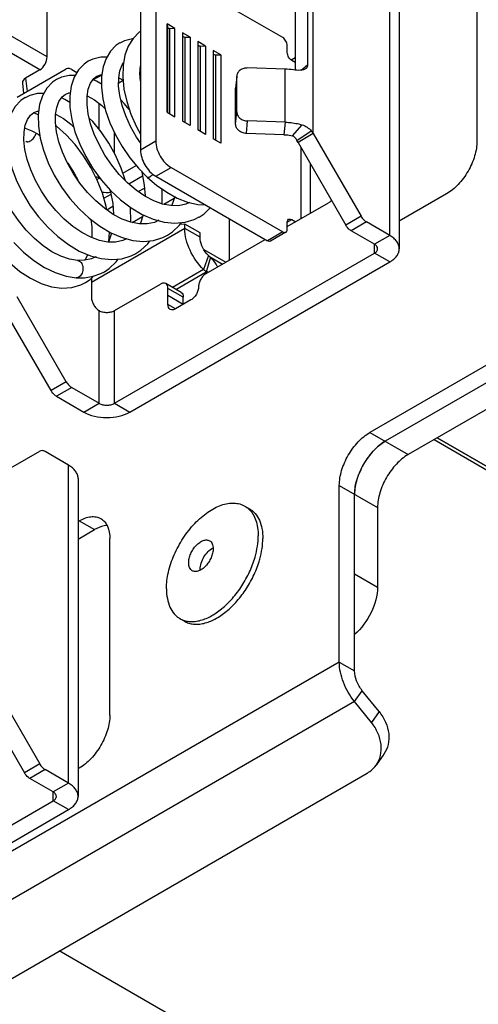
# Model space of a CAD drawing. Header units: millimetres. Extents: x 0 to 841, y 0 to 594.
# Tile 66 of 116: x 731 to 742, y 158 to 181. Entities that reach past the tile are written whole.
import ezdxf

# ---------------------------------------------------------------- set-up
doc = ezdxf.new("R2010")
doc.units = ezdxf.units.MM
doc.header["$LTSCALE"] = 46.255
doc.layers.get('0').update_dxf_attribs({"linetype": 'CONTINUOUS'})
for name, color, linetype in [('CURVES', 7, 'CONTINUOUS'), ('DATUM_AXIS', 7, 'CONTINUOUS'), ('ROUNDS', 7, 'CONTINUOUS')]:
    doc.layers.add(name, color=color, linetype=linetype)

msp = doc.modelspace()

# ---------------------------------------------------------------- linework, layer by layer
at = {"color": 9, "linetype": 'CONTINUOUS'}
for p, q in [((739.6614, 175.5722), (739.6614, 182.9206)), ((737.8936, 177.9256), (737.8936, 182.6084)), ((734.5202, 180.3888), (734.5202, 178.4197)), ((734.569, 180.3606), (734.569, 178.3898)), ((734.8738, 180.1847), (734.8738, 178.2156)), ((734.9225, 180.1565), (734.9225, 178.1857)), ((735.2273, 179.9806), (735.2273, 178.0115)), ((735.2761, 179.9524), (735.2761, 177.9815)), ((735.5809, 179.7764), (735.5809, 177.8073)), ((735.6296, 179.7483), (735.6296, 177.7774)), ((737.2421, 178.1899), (737.2421, 179.4146)), ((737.6123, 179.3914), (737.7623, 179.5143)), ((733.0031, 179.2806), (732.8076, 179.1678)), ((732.9438, 178.0248), (732.9438, 178.6212)), ((737.2421, 178.1899), (737.2143, 177.9016)), ((733.2974, 177.4697), (733.2974, 177.9478)), ((737.4095, 177.8718), (737.6325, 178.1302)), ((737.5164, 177.7706), (737.8463, 177.9875)), ((733.8984, 177.5522), (734.252, 177.7563)), ((737.6108, 175.96), (737.6108, 177.599)), ((734.252, 176.9398), (734.6055, 177.1439)), ((732.8913, 176.8686), (732.9438, 176.899)), ((732.9438, 176.899), (732.9438, 176.9241)), ((739.6614, 175.5722), (739.3078, 175.3681)), ((739.3078, 175.1639), (739.3078, 175.3681)), ((739.6614, 174.9598), (739.3078, 175.1639)), ((734.8884, 173.98), (734.5348, 174.1841)), ((732.9438, 171.6938), (732.9438, 173.8371)), ((733.2974, 171.6938), (733.2974, 173.8371)), ((732.5903, 171.4897), (732.9438, 171.6938)), ((733.2974, 171.6938), (733.651, 171.4897)), ((732.2367, 162.9165), (732.2367, 170.265)), ((738.4946, 165.713), (722.2312, 156.3233)), ((738.4946, 165.713), (738.8482, 165.5089)), ((738.8482, 164.8018), (739.025, 165.0532)), ((738.8482, 164.8018), (722.5847, 155.412)), ((732.2367, 162.9165), (731.8832, 162.7124)), ((731.8832, 162.5082), (731.8832, 162.7124)), ((732.2367, 162.3041), (731.8832, 162.5082))]:
    msp.add_line(p, q, dxfattribs=at)
at = {"color": 3, "linetype": 'CONTINUOUS'}
for p, q in [((739.881, 182.6145), (739.881, 175.266)), ((733.8984, 181.2264), (733.8984, 177.5522)), ((737.7623, 181.1473), (737.7623, 179.5143)), ((737.2421, 179.4146), (736.3754, 179.4425)), ((737.2421, 178.1899), (736.3754, 178.2178)), ((737.8936, 177.9256), (738.9961, 176.0161)), ((733.651, 171.4897), (739.6614, 174.9598)), ((730.469, 169.9527), (731.5715, 170.5893)), ((732.4564, 169.9588), (732.4564, 162.6103)), ((730.469, 165.2699), (731.5715, 163.3604)), ((726.2263, 158.834), (732.2367, 162.3041))]:
    msp.add_line(p, q, dxfattribs=at)
at = {"color": 7, "linetype": 'CONTINUOUS'}
for p, q in [((734.252, 181.4305), (734.252, 177.7563)), ((737.4744, 180.9113), (737.4744, 179.3939)), ((734.6939, 180.3589), (734.5172, 180.461)), ((734.5172, 180.461), (734.5202, 180.3888)), ((734.5172, 178.4197), (734.5172, 180.461)), ((734.569, 180.3606), (734.6939, 180.3589)), ((734.6939, 178.3176), (734.6939, 180.3589)), ((735.0475, 180.1548), (734.8707, 180.2568)), ((734.8707, 180.2568), (734.8738, 180.1847)), ((734.8707, 180.2568), (734.8707, 178.2156)), ((733.5299, 180.072), (733.4192, 180.0199)), ((734.9225, 180.1565), (735.0475, 180.1548)), ((735.0475, 180.1548), (735.0475, 178.1135)), ((735.401, 179.9506), (735.2243, 180.0527)), ((735.2243, 180.0527), (735.2273, 179.9806)), ((735.2243, 180.0527), (735.2243, 178.0115)), ((735.2761, 179.9524), (735.401, 179.9506)), ((735.401, 179.9506), (735.401, 177.9094)), ((735.7546, 179.7465), (735.5778, 179.8486)), ((735.5778, 179.8486), (735.5809, 179.7764)), ((735.5778, 179.8486), (735.5778, 177.8073)), ((735.6296, 179.7483), (735.7546, 179.7465)), ((732.7987, 179.6501), (732.6896, 179.5987)), ((735.7546, 179.7465), (735.7546, 177.7053)), ((733.8868, 179.3826), (733.8984, 179.3893)), ((733.8984, 179.3731), (733.8912, 179.379)), ((732.0707, 179.2295), (731.9606, 179.1776)), ((732.8185, 179.1966), (732.8915, 179.2534)), ((733.3952, 179.0988), (733.4969, 179.1575)), ((733.3968, 179.2177), (733.4964, 179.1624)), ((731.3392, 178.8076), (731.231, 178.7565)), ((732.089, 178.7755), (732.1623, 178.8322)), ((731.3602, 178.3551), (731.4328, 178.4111)), ((731.5229, 178.3687), (731.4278, 178.4027)), ((734.5172, 178.4197), (734.6939, 178.3176)), ((731.536, 178.3617), (731.5229, 178.3687)), ((735.0475, 178.1135), (734.8707, 178.2156)), ((731.3857, 177.9916), (731.5311, 177.9125)), ((735.401, 177.9094), (735.2243, 178.0115)), ((737.2143, 177.9016), (736.3476, 177.9295)), ((731.5311, 177.9125), (731.5735, 177.8829)), ((735.7546, 177.7053), (735.5778, 177.8073)), ((737.8936, 177.9256), (737.54, 177.7215)), ((737.54, 177.7215), (738.6425, 175.8119)), ((737.8304, 176.0868), (737.8304, 177.2186)), ((734.3265, 175.9253), (734.325, 175.9242)), ((735.1421, 175.9431), (735.2558, 175.9997)), ((734.4138, 175.5224), (734.5263, 175.5786)), ((732.8674, 175.0828), (732.8659, 175.0818)), ((733.2974, 171.6938), (739.3078, 175.1639)), ((733.681, 175.0997), (733.7964, 175.1571)), ((732.7671, 174.5854), (732.7671, 174.1433)), ((732.5168, 174.4282), (732.6295, 174.4836)), ((730.1154, 165.0658), (731.2179, 163.1562)), ((725.8728, 159.0381), (731.8832, 162.5082)), ((742.3837, 153.0573), (732.0232, 159.0389))]:
    msp.add_line(p, q, dxfattribs=at)
for points in [[(733.8984, 180.2895), (733.8681, 180.2689), (733.728, 180.128), (733.6171, 179.9497), (733.5392, 179.7395), (733.4959, 179.5006), (733.4887, 179.2366), (733.5178, 178.9557), (733.5816, 178.6661), (733.6782, 178.3734), (733.805, 178.0833), (733.8984, 177.9131)], [(733.4204, 180.0206), (733.3297, 179.9587), (733.203, 179.8295), (733.1031, 179.6654), (733.034, 179.4704), (732.9976, 179.2468), (732.9955, 178.9974), (733.0284, 178.7317), (733.0945, 178.457), (733.1921, 178.1781), (733.3191, 177.9003), (733.4732, 177.6289), (733.6517, 177.369), (733.8517, 177.1259), (734.0604, 176.9134)], [(733.7201, 180.1153), (733.7148, 180.1153), (733.5299, 180.072)], [(732.691, 179.5995), (732.5958, 179.5339), (732.4673, 179.4), (732.3669, 179.2295), (732.2989, 179.026), (732.2657, 178.7909), (732.2694, 178.5299), (732.3099, 178.2546), (732.3853, 177.9704), (732.4937, 177.6827), (732.6331, 177.397), (732.8008, 177.1193), (732.9937, 176.856), (733.2081, 176.6128), (733.4399, 176.3954), (733.6848, 176.2091), (733.9381, 176.0583), (734.1948, 175.9473)], [(733.1201, 179.6933), (732.983, 179.6938), (732.7987, 179.6501)], [(733.8984, 177.7154), (733.8099, 177.8445), (733.6722, 178.0881), (733.5601, 178.3347), (733.4759, 178.5774), (733.4207, 178.8091), (733.3946, 179.0231), (733.3962, 179.2141), (733.4237, 179.3798), (733.4754, 179.5161), (733.5066, 179.5599)], [(733.8984, 179.1411), (733.8869, 179.3137), (733.8984, 179.4891)], [(731.9615, 179.1782), (731.8657, 179.1122), (731.7355, 178.9759), (731.6349, 178.8025), (731.5677, 178.5967), (731.5356, 178.3591), (731.5408, 178.0991), (731.5823, 177.8248), (731.6584, 177.5413), (731.7675, 177.2541), (731.9074, 176.969), (732.0754, 176.6922), (732.2685, 176.4296), (732.483, 176.1871), (732.7152, 175.9703), (732.961, 175.7841), (733.2161, 175.6334), (733.4737, 175.5233)], [(732.3922, 179.2725), (732.2533, 179.2728), (732.0707, 179.2295)], [(735.0305, 176.3344), (734.949, 176.2969), (734.7815, 176.26), (734.5998, 176.2613), (734.4063, 176.2997), (734.2065, 176.3729), (734.0031, 176.4799), (733.7992, 176.6193), (733.5998, 176.7883), (733.4098, 176.9831), (733.2338, 177.1989), (733.0762, 177.4303), (732.9406, 177.6712), (732.83, 177.9151), (732.7467, 178.1553), (732.6918, 178.385), (732.6654, 178.5973), (732.6662, 178.7867), (732.693, 178.9536), (732.7447, 179.0925), (732.8185, 179.1966)], [(732.9961, 179.0684), (732.8848, 179.1359), (732.8002, 179.1708)], [(732.8893, 179.2521), (732.975, 179.2869), (733.0046, 179.2898)], [(731.6633, 178.8515), (731.5204, 178.8512), (731.3392, 178.8076)], [(732.1624, 178.8319), (732.2467, 178.8662), (732.2767, 178.8689)], [(731.232, 178.7571), (731.1363, 178.6912), (731.0042, 178.5522), (730.9023, 178.3741), (730.8355, 178.1634), (730.8056, 177.9247), (730.8126, 177.6645), (730.8561, 177.3887), (730.9343, 177.1041), (731.0449, 176.8174), (731.1855, 176.5343), (731.3533, 176.2603), (731.5452, 176.0008), (731.7582, 175.7613), (731.9884, 175.5469), (732.2324, 175.3624), (732.4858, 175.2127), (732.7409, 175.1033)], [(734.3266, 175.9252), (734.2204, 175.876), (734.0532, 175.8389), (733.8711, 175.8401), (733.6769, 175.8784), (733.4755, 175.9525), (733.2705, 176.0606), (733.0653, 176.2015), (732.8651, 176.3721), (732.6749, 176.568), (732.4994, 176.7844), (732.3427, 177.0156), (732.2082, 177.2559), (732.0985, 177.4992), (732.0158, 177.7391), (731.9615, 177.9685), (731.9357, 178.1805), (731.937, 178.3685), (731.9637, 178.5329), (732.0155, 178.6717), (732.089, 178.7755)], [(732.2678, 178.6467), (732.1507, 178.7172), (732.0708, 178.7498)], [(732.6679, 178.7968), (732.669, 178.7963), (732.8328, 178.7041), (733.0042, 178.5762), (733.0838, 178.5014)], [(733.6415, 178.4845), (733.5327, 178.6182), (733.4452, 178.7061)], [(731.4329, 178.4108), (731.5185, 178.4453), (731.5476, 178.4478)], [(733.5792, 175.4956), (733.4919, 175.4551), (733.3257, 175.418), (733.1443, 175.4187), (732.9503, 175.4566), (732.7486, 175.5302), (732.5435, 175.6381), (732.3379, 175.7788), (732.1367, 175.9499), (731.9453, 176.1471), (731.7685, 176.3652), (731.6108, 176.5986), (731.4756, 176.8412), (731.3658, 177.0864), (731.2836, 177.3278), (731.2301, 177.5587), (731.2056, 177.772), (731.2088, 177.9614), (731.2372, 178.1227), (731.2885, 178.2551), (731.3602, 178.3551)], [(731.938, 178.3746), (731.9528, 178.3689), (732.117, 178.274), (732.287, 178.1446), (732.3567, 178.0782)], [(733.5518, 176.8375), (733.4536, 177.1276), (733.3223, 177.4247), (733.1665, 177.7068), (732.9901, 177.9684), (732.7968, 178.2043), (732.7156, 178.2853)], [(732.4442, 174.9949), (732.2605, 175.0251), (732.0595, 175.0926), (731.8538, 175.1958), (731.6478, 175.3329), (731.4464, 175.5012), (731.2545, 175.6968), (731.0771, 175.9148), (730.9184, 176.1498), (730.7825, 176.3956), (730.6724, 176.6454), (730.5906, 176.8923), (730.5385, 177.129), (730.5162, 177.3482), (730.5222, 177.5442), (730.5551, 177.7165), (730.6139, 177.8605), (730.6968, 177.9713)], [(731.2249, 178.0531), (731.2379, 178.05), (731.3857, 177.9916)], [(733.1215, 176.163), (733.1074, 176.2418), (733.0201, 176.5463), (732.9018, 176.8475), (732.7555, 177.1394), (732.5846, 177.4159), (732.3926, 177.6713), (732.1835, 177.9002), (731.9615, 178.0977), (731.9443, 178.1097)], [(732.2099, 177.2528), (732.2196, 177.2403), (732.3688, 177.0102), (732.4514, 176.8552)], [(733.9211, 177.0552), (733.9379, 176.9962), (733.986, 176.7379), (734.0058, 176.4898), (734.0054, 176.4787)], [(734.0604, 176.9134), (734.2717, 176.7334), (734.5063, 176.5697), (734.7477, 176.4383), (734.9896, 176.344)], [(733.1927, 176.6303), (733.2096, 176.5707), (733.2569, 176.3136), (733.2765, 176.0665), (733.2762, 176.0577)], [(734.4007, 176.3017), (734.4034, 176.3248), (734.3998, 176.6207), (734.3965, 176.6463)], [(734.6908, 176.4693), (734.6895, 176.4616), (734.6257, 176.2751), (734.6178, 176.2612)], [(734.9896, 176.344), (735.2267, 176.2888), (735.3997, 176.2772)], [(733.671, 175.8806), (733.6743, 175.91), (733.6699, 176.206), (733.6678, 176.2221)], [(735.2548, 175.9991), (735.3682, 176.075), (735.5122, 176.2122)], [(732.7553, 175.9399), (732.7759, 175.7698), (732.7772, 175.5474), (732.7738, 175.521)], [(733.9618, 176.0481), (733.9614, 176.0458), (733.898, 175.8579), (733.8879, 175.84)], [(734.1948, 175.9473), (734.4486, 175.8794), (734.6949, 175.8561), (734.9282, 175.8779), (735.1421, 175.9431)], [(733.1656, 175.4318), (733.1799, 175.6483), (733.1794, 175.6551)], [(734.5256, 175.5782), (734.6387, 175.6537), (734.801, 175.8082), (734.8441, 175.87)], [(733.2323, 175.6265), (733.2321, 175.6252), (733.1692, 175.4382), (733.1582, 175.4186)], [(733.4737, 175.5233), (733.7263, 175.457), (733.9703, 175.4349), (734.2015, 175.4572), (734.4138, 175.5224)], [(733.7954, 175.1566), (733.906, 175.2302), (734.0673, 175.3822), (734.1143, 175.4488)], [(730.9754, 175.4093), (731.1966, 175.1878), (731.4323, 174.995), (731.6785, 174.8353), (731.9303, 174.7132), (732.1812, 174.6327), (732.4146, 174.5961)], [(730.7902, 175.0296), (730.8802, 174.9374), (731.1131, 174.7431), (731.3555, 174.5838), (731.6014, 174.4641), (731.8457, 174.3872), (732.0833, 174.3555), (732.3093, 174.3693), (732.5168, 174.4282)], [(732.8675, 175.0827), (732.7667, 175.0355), (732.6069, 174.998), (732.4442, 174.9949)], [(732.6806, 175.1292), (732.624, 175.0177), (732.6074, 174.9981)], [(732.7409, 175.1033), (732.992, 175.0367), (733.2355, 175.0138), (733.467, 175.0351), (733.681, 175.0997)], [(733.0664, 174.7356), (733.1769, 174.8093), (733.339, 174.9622), (733.3848, 175.0275)], [(732.4146, 174.5961), (732.608, 174.5964), (732.802, 174.6284), (732.9815, 174.6918), (733.0666, 174.7358)], [(732.6289, 174.4832), (732.7379, 174.5568), (732.816, 174.6333)]]:
    msp.add_lwpolyline(points, dxfattribs=at)
at = {"color": 3, "linetype": 'CONTINUOUS'}
for centre, radius, start, end in [((737.1894, 177.7344), 1.681, 81.68779, 88.20077), ((736.4367, 176.8603), 1.8048, 36.17748, 38.6496), ((733.1206, 177.8609), 1.2928, 265.04313, 273.93769)]:
    msp.add_arc(centre, radius, start, end, dxfattribs=at)
at = {"color": 7, "linetype": 'CONTINUOUS'}
for centre, radius, start, end in [((735.9381, 176.9792), 1.7656, 24.86291, 26.63011), ((735.6363, 167.8561), 0.359, 179.97789, 183.11127)]:
    msp.add_arc(centre, radius, start, end, dxfattribs=at)
for points, knots in [([(734.5202, 180.3888), (734.5204, 180.385), (734.529, 180.3657), (734.553, 180.3609), (734.569, 180.3606)], [0, 0, 0, 0, 0.1917185, 1, 1, 1, 1]), ([(734.8738, 180.1847), (734.8739, 180.1809), (734.8826, 180.1616), (734.9065, 180.1568), (734.9225, 180.1565)], [0, 0, 0, 0, 0.1917185, 1, 1, 1, 1]), ([(735.2273, 179.9806), (735.2275, 179.9768), (735.2361, 179.9575), (735.2601, 179.9526), (735.2761, 179.9524)], [0, 0, 0, 0, 0.1917185, 1, 1, 1, 1]), ([(735.5809, 179.7764), (735.581, 179.7726), (735.5897, 179.7534), (735.6136, 179.7485), (735.6296, 179.7483)], [0, 0, 0, 0, 0.1917185, 1, 1, 1, 1]), ([(731.3529, 177.7563), (731.3685, 177.7648), (731.3988, 177.7871), (731.4507, 177.844), (731.4785, 177.898), (731.4893, 177.936)], [0, 0, 0, 0, 0.2318847, 0.4854193, 1, 1, 1, 1]), ([(731.2483, 177.7492), (731.2551, 177.745), (731.2708, 177.7387), (731.3076, 177.7369), (731.3354, 177.7469), (731.3529, 177.7563)], [0, 0, 0, 0, 0.219744, 0.4546265, 1, 1, 1, 1]), ([(737.2143, 177.9016), (737.2312, 177.9011), (737.297, 177.8971), (737.3624, 177.8853), (737.4095, 177.8718)], [0, 0, 0, 0, 0.255963, 1, 1, 1, 1]), ([(737.5164, 177.7706), (737.5044, 177.7945), (737.4761, 177.8369), (737.432, 177.8653), (737.4095, 177.8718)], [0, 0, 0, 0, 0.5337217, 1, 1, 1, 1]), ([(732.9438, 176.899), (732.9372, 176.9028), (732.9125, 176.9155), (732.8846, 176.9232), (732.8644, 176.9231)], [0, 0, 0, 0, 0.2756669, 1, 1, 1, 1]), ([(739.381, 175.266), (739.381, 175.2855), (739.364, 175.3289), (739.3285, 175.3561), (739.3078, 175.3681)], [0, 0, 0, 0, 0.4491727, 1, 1, 1, 1]), ([(739.3078, 175.1639), (739.3285, 175.1759), (739.364, 175.2031), (739.381, 175.2465), (739.381, 175.266)], [0, 0, 0, 0, 0.5508273, 1, 1, 1, 1]), ([(732.7671, 174.1433), (732.7671, 174.1143), (732.7779, 174.0532), (732.8158, 173.9673), (732.8713, 173.8916), (732.9188, 173.8516), (732.9438, 173.8371)], [0, 0, 0, 0, 0.2372471, 0.5, 0.7627529, 1, 1, 1, 1]), ([(732.9438, 173.8371), (732.9689, 173.8226), (733.0273, 173.8015), (733.1206, 173.7914), (733.2139, 173.8015), (733.2723, 173.8226), (733.2974, 173.8371)], [0, 0, 0, 0, 0.2372474, 0.5, 0.7627526, 1, 1, 1, 1]), ([(732.9438, 171.6938), (732.9689, 171.6793), (733.0273, 171.6582), (733.1206, 171.6481), (733.2139, 171.6582), (733.2723, 171.6793), (733.2974, 171.6938)], [0, 0, 0, 0, 0.2372474, 0.5, 0.7627526, 1, 1, 1, 1]), ([(735.0133, 168.0087), (735.0133, 168.0429), (735.0229, 168.1148), (735.0586, 168.2203), (735.1136, 168.322), (735.1835, 168.4115), (735.2627, 168.4815), (735.3451, 168.5267), (735.415, 168.5404), (735.4646, 168.5331), (735.4863, 168.5241), (735.4962, 168.5184)], [0, 0, 0, 0, 0.1287419, 0.2703908, 0.4176106, 0.5620205, 0.6957489, 0.8130659, 0.9124723, 0.9571212, 1, 1, 1, 1]), ([(735.4962, 168.5184), (735.5094, 168.5108), (735.5341, 168.49), (735.5603, 168.4471), (735.5759, 168.3941), (735.579, 168.3556), (735.579, 168.3353)], [0, 0, 0, 0, 0.2177722, 0.4509513, 0.7102007, 1, 1, 1, 1]), ([(735.579, 168.3353), (735.579, 168.3011), (735.5694, 168.2292), (735.5337, 168.1237), (735.4787, 168.022), (735.4089, 167.9325), (735.3297, 167.8625), (735.2473, 167.8173), (735.1773, 167.8036), (735.1278, 167.8109), (735.106, 167.8199), (735.0962, 167.8256)], [0, 0, 0, 0, 0.1287419, 0.2703908, 0.4176106, 0.5620205, 0.6957489, 0.8130659, 0.9124723, 0.9571212, 1, 1, 1, 1]), ([(735.2773, 167.8563), (735.2773, 167.9046), (735.2961, 168.0064), (735.361, 168.1483), (735.455, 168.2713), (735.5353, 168.3342), (735.5774, 168.3555)], [0, 0, 0, 0, 0.2391241, 0.5039837, 0.7666591, 1, 1, 1, 1]), ([(735.0962, 167.8256), (735.083, 167.8332), (735.0583, 167.854), (735.032, 167.8969), (735.0164, 167.9499), (735.0133, 167.9884), (735.0133, 168.0087)], [0, 0, 0, 0, 0.2177722, 0.4509513, 0.7102007, 1, 1, 1, 1]), ([(739.025, 165.0532), (738.9709, 165.1205), (738.8871, 165.2654), (738.8482, 165.4301), (738.8482, 165.5089)], [0, 0, 0, 0, 0.5227785, 1, 1, 1, 1]), ([(731.9564, 162.6103), (731.9564, 162.6298), (731.9394, 162.6732), (731.9039, 162.7004), (731.8832, 162.7124)], [0, 0, 0, 0, 0.4491727, 1, 1, 1, 1]), ([(731.8832, 162.5082), (731.9039, 162.5202), (731.9394, 162.5474), (731.9564, 162.5908), (731.9564, 162.6103)], [0, 0, 0, 0, 0.5508273, 1, 1, 1, 1])]:
    msp.add_open_spline(points, degree=3, knots=knots, dxfattribs=at)
at = {"color": 3, "linetype": 'CONTINUOUS'}
for points, knots in [([(737.7278, 179.4331), (737.6942, 179.4029), (737.5862, 179.3815), (737.4875, 179.3897), (737.4324, 179.3978)], [0, 0, 0, 0, 0.4476845, 1, 1, 1, 1]), ([(737.7623, 179.5143), (737.7623, 179.4985), (737.757, 179.4678), (737.7384, 179.4427), (737.7278, 179.4331)], [0, 0, 0, 0, 0.5237333, 1, 1, 1, 1]), ([(737.2421, 178.1899), (737.2759, 178.1888), (737.4074, 178.1807), (737.5383, 178.1573), (737.6325, 178.1302)], [0, 0, 0, 0, 0.255963, 1, 1, 1, 1]), ([(737.6325, 178.1302), (737.6751, 178.1179), (737.755, 178.0803), (737.8198, 178.0206), (737.8463, 177.9875)], [0, 0, 0, 0, 0.5110585, 1, 1, 1, 1]), ([(739.881, 175.266), (739.881, 175.2946), (739.8705, 175.3541), (739.8253, 175.437), (739.754, 175.5121), (739.6943, 175.5532), (739.6614, 175.5722)], [0, 0, 0, 0, 0.2177723, 0.4509523, 0.7101929, 1, 1, 1, 1]), ([(739.6614, 174.9598), (739.6943, 174.9788), (739.754, 175.0199), (739.8253, 175.0949), (739.8705, 175.1779), (739.881, 175.2374), (739.881, 175.266)], [0, 0, 0, 0, 0.2898071, 0.5490477, 0.7822277, 1, 1, 1, 1]), ([(732.5903, 171.4897), (732.6656, 171.4462), (732.8407, 171.3828), (733.1206, 171.3524), (733.4006, 171.3828), (733.5757, 171.4462), (733.651, 171.4897)], [0, 0, 0, 0, 0.2372182, 0.5, 0.7627818, 1, 1, 1, 1]), ([(732.4564, 169.9588), (732.4564, 169.9873), (732.4459, 170.0469), (732.4007, 170.1298), (732.3294, 170.2048), (732.2697, 170.2459), (732.2367, 170.265)], [0, 0, 0, 0, 0.2177723, 0.4509523, 0.7101929, 1, 1, 1, 1]), ([(738.8482, 164.8018), (738.7401, 164.9362), (738.5725, 165.226), (738.4946, 165.5555), (738.4946, 165.713)], [0, 0, 0, 0, 0.5227785, 1, 1, 1, 1]), ([(732.4564, 162.6103), (732.4564, 162.6389), (732.4459, 162.6984), (732.4007, 162.7814), (732.3294, 162.8564), (732.2697, 162.8975), (732.2367, 162.9165)], [0, 0, 0, 0, 0.2177723, 0.4509523, 0.7101929, 1, 1, 1, 1]), ([(732.2367, 162.3041), (732.2697, 162.3231), (732.3294, 162.3642), (732.4007, 162.4392), (732.4459, 162.5222), (732.4564, 162.5817), (732.4564, 162.6103)], [0, 0, 0, 0, 0.2898071, 0.5490477, 0.7822277, 1, 1, 1, 1])]:
    msp.add_open_spline(points, degree=3, knots=knots, dxfattribs=at)
at = {"color": 9, "linetype": 'CONTINUOUS'}
for points, knots in [([(731.5311, 177.9125), (731.534, 177.9107), (731.546, 177.9044), (731.5599, 177.9018), (731.5701, 177.9016)], [0, 0, 0, 0, 0.2436506, 1, 1, 1, 1]), ([(734.1415, 176.9411), (734.1326, 176.9348), (734.1158, 176.924), (734.0908, 176.9114), (734.0677, 176.9066), (734.0604, 176.9134)], [0, 0, 0, 0, 0.3694846, 0.6614324, 1, 1, 1, 1]), ([(734.1909, 176.9814), (734.1867, 176.9776), (734.1708, 176.9635), (734.1542, 176.9502), (734.1415, 176.9411)], [0, 0, 0, 0, 0.2656427, 1, 1, 1, 1]), ([(732.4442, 174.9949), (732.4598, 174.9938), (732.4922, 174.9828), (732.5307, 174.946), (732.5574, 174.8939), (732.5706, 174.8321), (732.5688, 174.7665), (732.5489, 174.6874), (732.5124, 174.6341), (732.4805, 174.6138)], [0, 0, 0, 0, 0.1007659, 0.2116093, 0.3364512, 0.4731952, 0.6154687, 0.7555646, 1, 1, 1, 1]), ([(732.4805, 174.6138), (732.4705, 174.6074), (732.4492, 174.5977), (732.4258, 174.5953), (732.4146, 174.5961)], [0, 0, 0, 0, 0.5131218, 1, 1, 1, 1])]:
    msp.add_open_spline(points, degree=3, knots=knots, dxfattribs=at)
at = {"color": 7, "linetype": 'CONTINUOUS'}
for points in [[(734.252, 177.7563), (734.252, 177.6351), (734.3348, 177.3959), (734.5006, 177.2045), (734.6055, 177.1439)], [(732.9438, 176.899), (732.9518, 176.8944), (732.9601, 176.8902), (732.9686, 176.8865)]]:
    msp.add_open_spline(points, degree=3, dxfattribs=at)
at = {"color": 3, "linetype": 'CONTINUOUS'}
msp.add_open_spline([(733.8984, 177.5522), (733.8984, 177.431), (733.9812, 177.1917), (734.1471, 177.0004), (734.252, 176.9398)], degree=3, dxfattribs=at)
at = {"layer": 'CURVES', "color": 40, "linetype": 'CONTINUOUS'}
msp.add_line((747.3335, 167.101), (740.7574, 170.8977), dxfattribs=at)
at = {"layer": 'DATUM_AXIS', "color": 3, "linetype": 'CONTINUOUS'}
for p, q in [((733.6292, 176.7633), (733.9471, 176.9468)), ((733.0532, 176.4307), (733.2179, 176.5258)), ((734.9237, 175.8375), (734.8152, 175.8286)), ((734.9237, 175.7343), (734.9237, 175.8375))]:
    msp.add_line(p, q, dxfattribs=at)
at = {"layer": 'DATUM_AXIS', "color": 9, "linetype": 'CONTINUOUS'}
for p, q in [((733.8486, 176.5856), (733.9915, 176.6681)), ((733.121, 176.1655), (733.2622, 176.247)), ((734.9237, 175.7343), (732.7671, 174.4892)), ((735.2773, 175.5302), (734.9237, 175.7343)), ((735.4708, 175.1086), (735.3592, 174.7857)), ((735.3592, 174.7857), (734.6407, 174.3709))]:
    msp.add_line(p, q, dxfattribs=at)
at = {"layer": 'DATUM_AXIS', "color": 7, "linetype": 'CONTINUOUS'}
for p, q in [((734.4398, 176.293), (734.679, 176.4311)), ((733.7104, 175.8718), (733.9493, 176.0098)), ((735.2773, 175.6334), (734.9237, 175.8375)), ((735.2773, 175.5302), (735.2773, 175.6334)), ((736.3101, 169.3186), (736.4162, 169.2574)), ((734.8101, 166.7205), (734.9162, 166.6593))]:
    msp.add_line(p, q, dxfattribs=at)
for centre, radius, start, end in [((735.8845, 175.5379), 0.5962, 220.34986, 226.0599), ((736.7488, 176.4372), 1.8434, 226.1127, 227.95834), ((734.5504, 168.6785), 2.1864, 344.02756, 344.46034)]:
    msp.add_arc(centre, radius, start, end, dxfattribs=at)
at = {"layer": 'DATUM_AXIS', "color": 3, "linetype": 'CONTINUOUS'}
msp.add_open_spline([(735.3592, 174.7857), (735.2273, 174.9125), (735.0225, 175.2106), (734.9237, 175.5632), (734.9237, 175.7343)], degree=3, knots=[0, 0, 0, 0, 0.5166911, 1, 1, 1, 1], dxfattribs=at)
at = {"layer": 'DATUM_AXIS', "color": 7, "linetype": 'CONTINUOUS'}
for points, knots in [([(735.4302, 175.1519), (735.3835, 175.2067), (735.3112, 175.3266), (735.2773, 175.4642), (735.2773, 175.5302)], [0, 0, 0, 0, 0.5216883, 1, 1, 1, 1]), ([(734.4995, 167.4072), (734.4995, 167.5354), (734.5354, 167.805), (734.6692, 168.2008), (734.8756, 168.5822), (735.1375, 168.9175), (735.3924, 169.1433), (735.6064, 169.2743), (735.7614, 169.3428), (735.9126, 169.3829), (736.0571, 169.3936), (736.1916, 169.3739), (736.2732, 169.34), (736.3101, 169.3186)], [0, 0, 0, 0, 0.1286456, 0.2702014, 0.4173185, 0.561627, 0.6952627, 0.7562695, 0.8127616, 0.8647125, 0.9125337, 0.9571513, 1, 1, 1, 1]), ([(736.3101, 169.3186), (736.3188, 169.3136), (736.3532, 169.2924), (736.3849, 169.267), (736.4068, 169.2461)], [0, 0, 0, 0, 0.2487324, 1, 1, 1, 1]), ([(736.4068, 169.2461), (736.4421, 169.2124), (736.5059, 169.1319), (736.5728, 168.9862), (736.6128, 168.8163), (736.6208, 168.6952), (736.6208, 168.632)], [0, 0, 0, 0, 0.2193282, 0.4561857, 0.7157625, 1, 1, 1, 1]), ([(736.4162, 169.2574), (736.4408, 169.2432), (736.4881, 169.2102), (736.5729, 169.1267), (736.6569, 168.9898), (736.7154, 168.7913), (736.7269, 168.6467), (736.7269, 168.5707)], [0, 0, 0, 0, 0.1081623, 0.2183642, 0.4513673, 0.7104166, 1, 1, 1, 1]), ([(736.5463, 168.1381), (736.5701, 168.2213), (736.6067, 168.3846), (736.6208, 168.5516), (736.6208, 168.632)], [0, 0, 0, 0, 0.5184593, 1, 1, 1, 1]), ([(736.6569, 168.0928), (736.6793, 168.1733), (736.7137, 168.3314), (736.7269, 168.4929), (736.7269, 168.5707)], [0, 0, 0, 0, 0.5180529, 1, 1, 1, 1]), ([(734.8101, 166.7205), (734.8412, 166.7026), (734.9083, 166.673), (735.0182, 166.6502), (735.1361, 166.6487), (735.3071, 166.6758), (735.5309, 166.7661), (735.7894, 166.9437), (736.0341, 167.1839), (736.2509, 167.4729), (736.4272, 167.7938), (736.5133, 168.0226), (736.5463, 168.1381)], [0, 0, 0, 0, 0.0431614, 0.0875983, 0.1344093, 0.1844057, 0.2954018, 0.4215556, 0.5602137, 0.7067054, 0.8552993, 1, 1, 1, 1]), ([(734.9162, 166.6593), (734.9472, 166.6414), (735.0143, 166.6118), (735.1243, 166.589), (735.2421, 166.5875), (735.4132, 166.6146), (735.6369, 166.7048), (735.8955, 166.8824), (736.1402, 167.1226), (736.3569, 167.4116), (736.5333, 167.7325), (736.6193, 167.9614), (736.6524, 168.0769)], [0, 0, 0, 0, 0.0431615, 0.0875981, 0.1344088, 0.1844047, 0.2954001, 0.4215534, 0.5602117, 0.7067039, 0.8552986, 1, 1, 1, 1]), ([(734.4995, 167.4072), (734.4995, 167.3312), (734.511, 167.1866), (734.5695, 166.9881), (734.6534, 166.8512), (734.7383, 166.7677), (734.7856, 166.7347), (734.8101, 166.7205)], [0, 0, 0, 0, 0.2895844, 0.5486334, 0.7816356, 0.8918374, 1, 1, 1, 1])]:
    msp.add_open_spline(points, degree=3, knots=knots, dxfattribs=at)
at = {"layer": 'ROUNDS', "color": 7, "linetype": 'CONTINUOUS'}
for p, q in [((731.7418, 179.7006), (731.7418, 185.9417)), ((737.1865, 180.1446), (734.6055, 181.6347)), ((737.2926, 179.7975), (737.2926, 179.9608)), ((737.4744, 179.678), (737.3839, 179.6257)), ((737.4744, 179.5701), (737.3986, 179.6138)), ((731.0511, 178.766), (732.185, 179.4206)), ((731.574, 179.4002), (731.2417, 179.2083)), ((732.31, 179.4083), (732.431, 179.3384)), ((731.169, 179.0958), (731.1991, 178.8515)), ((736.1251, 179.2465), (736.0988, 178.9742)), ((736.098, 178.9582), (736.0987, 178.9743)), ((736.098, 178.1417), (736.098, 178.9582)), ((733.4928, 177.0118), (733.7998, 177.189)), ((734.6055, 177.1439), (737.1865, 175.6538)), ((737.2926, 175.7763), (738.2471, 176.3274)), ((737.3986, 175.9396), (737.487, 175.8886)), ((737.2926, 175.7151), (737.2926, 175.8784)), ((739.3078, 175.3681), (738.7675, 175.68)), ((735.4187, 174.6944), (736.7799, 175.4803)), ((737.2615, 175.6464), (736.9079, 175.4423)), ((735.4927, 175.088), (735.7965, 174.9126)), ((735.4187, 174.7429), (735.4187, 174.7557)), ((735.4187, 174.7302), (735.4187, 174.7429)), ((733.2974, 173.8371), (734.3581, 174.4495)), ((734.8366, 174.2578), (734.4831, 174.4619)), ((734.5348, 173.98), (734.5348, 174.3474)), ((732.185, 172.1917), (731.0511, 174.1557)), ((735.0652, 174.0821), (734.7116, 173.8779)), ((732.31, 172.0598), (732.9438, 171.6938)), ((742.7373, 172.0408), (740.0856, 170.5099)), ((740.6842, 170.8555), (747.3335, 167.0165)), ((739.3785, 169.2852), (739.3785, 167.448)), ((732.4564, 168.5547), (732.8378, 168.7748)), ((738.8482, 165.5089), (738.8482, 167.7542)), ((739.4132, 164.5703), (739.025, 165.0532)), ((739.5242, 163.587), (739.3474, 163.3355)), ((731.8832, 162.7124), (731.3429, 163.0243))]:
    msp.add_line(p, q, dxfattribs=at)
at = {"layer": 'ROUNDS', "color": 9, "linetype": 'CONTINUOUS'}
for p, q in [((731.7418, 179.7006), (721.132, 185.8262)), ((731.574, 179.4002), (720.7937, 185.6242)), ((731.2417, 179.2083), (731.28, 178.8982)), ((736.1258, 179.2464), (736.098, 178.9582)), ((736.098, 178.1417), (736.1258, 178.4299)), ((736.3476, 177.9295), (736.3754, 178.2178)), ((737.2926, 175.8784), (737.3986, 175.9396)), ((738.9961, 176.0161), (738.6425, 175.8119)), ((739.1211, 175.8841), (738.7675, 175.68)), ((737.1865, 175.6538), (736.8329, 175.4497)), ((735.3627, 175.2475), (735.8697, 174.9548)), ((735.5143, 175.0681), (735.4249, 174.7521)), ((735.4187, 174.7557), (735.4718, 174.7251)), ((734.8884, 174.1433), (734.5348, 174.3474)), ((734.7116, 173.8779), (734.5348, 173.98)), ((732.185, 172.1917), (731.8314, 171.9876)), ((732.31, 172.0598), (731.9564, 171.8557)), ((739.2017, 171.0202), (740.0856, 170.5099)), ((740.7574, 170.8977), (747.3335, 167.101)), ((738.4946, 169.7955), (739.3785, 169.2852)), ((732.4842, 168.979), (732.8378, 168.7748)), ((738.8482, 167.7542), (739.3785, 167.448)), ((739.4132, 164.5703), (739.2364, 164.3188)), ((731.5715, 163.3604), (731.2179, 163.1562)), ((731.6965, 163.2284), (731.3429, 163.0243))]:
    msp.add_line(p, q, dxfattribs=at)
at = {"layer": 'ROUNDS', "color": 3, "linetype": 'CONTINUOUS'}
for p, q in [((741.6766, 181.8388), (741.6766, 177.7563)), ((736.1266, 179.2625), (736.1258, 179.2464)), ((736.1258, 178.4299), (736.1258, 179.2464)), ((734.252, 176.9398), (736.8329, 175.4497)), ((740.9695, 176.5316), (739.881, 175.9031)), ((735.9491, 175.96), (735.9491, 175.0619)), ((739.6614, 175.5722), (739.1211, 175.8841)), ((734.7185, 174.326), (735.4194, 174.7307)), ((734.8884, 173.98), (734.8884, 174.1433)), ((731.8314, 171.9876), (730.6975, 173.9516)), ((742.2069, 172.7553), (739.2017, 171.0202)), ((742.2069, 172.347), (739.5553, 170.8161)), ((731.9564, 171.8557), (732.5903, 171.4897)), ((732.2367, 170.265), (731.6965, 170.5769)), ((738.4946, 165.713), (738.4946, 169.7955)), ((738.8482, 167.7542), (738.8482, 169.5913)), ((732.4564, 168.9629), (732.4842, 168.979)), ((733.1913, 164.4882), (733.1913, 168.5707)), ((739.2364, 164.3188), (738.8482, 164.8018)), ((724.2924, 154.5755), (739.1417, 163.1487)), ((732.2367, 162.9165), (731.6965, 163.2284)), ((732.4842, 163.2635), (732.4564, 163.2474))]:
    msp.add_line(p, q, dxfattribs=at)
for centre, radius, start, end in [((737.1239, 176.6206), 2.5458, 226.11667, 227.34079), ((737.0842, 176.5777), 2.4873, 227.34307, 227.96468), ((740.5246, 169.4414), 1.6959, 141.26434, 150.04232), ((740.5234, 169.4392), 1.6959, 149.95768, 158.73566)]:
    msp.add_arc(centre, radius, start, end, dxfattribs=at)
at = {"layer": 'ROUNDS', "color": 7, "linetype": 'CONTINUOUS'}
for centre, major_axis, ratio, start_param, end_param in [((731.5647, 179.6096), (0.1146, 0.2224), 0.6067281, -2.3852641, -0.8668276), ((731.4196, 179.1066), (0.2512, 0.0005), 0.5747193, 2.3560561, 3.2102002)]:
    msp.add_ellipse(centre, major_axis=major_axis, ratio=ratio, start_param=start_param, end_param=end_param, dxfattribs=at)
for points in [[(737.2926, 179.9608), (737.2926, 179.9972), (737.2677, 180.069), (737.218, 180.1264), (737.1865, 180.1446)], [(737.3986, 179.6138), (737.3671, 179.632), (737.3174, 179.6894), (737.2926, 179.7612), (737.2926, 179.7975)]]:
    msp.add_open_spline(points, degree=3, dxfattribs=at)
for points, knots in [([(732.31, 179.4083), (732.2893, 179.4202), (732.248, 179.4374), (732.2018, 179.4304), (732.185, 179.4206)], [0, 0, 0, 0, 0.55075, 1, 1, 1, 1]), ([(736.3476, 177.9295), (736.3152, 177.9306), (736.2515, 177.9428), (736.1693, 177.9892), (736.1123, 178.0581), (736.098, 178.1147), (736.098, 178.1417)], [0, 0, 0, 0, 0.2712955, 0.5320828, 0.7742334, 1, 1, 1, 1]), ([(738.3139, 176.381), (738.3087, 176.3756), (738.2883, 176.3555), (738.2654, 176.338), (738.2471, 176.3274)], [0, 0, 0, 0, 0.2638328, 1, 1, 1, 1]), ([(737.2926, 175.8784), (737.2926, 175.886), (737.2943, 175.9113), (737.3079, 175.938), (737.3236, 175.947)], [0, 0, 0, 0, 0.294965, 1, 1, 1, 1]), ([(737.3236, 175.947), (737.3286, 175.9499), (737.3534, 175.9589), (737.3812, 175.9497), (737.3986, 175.9396)], [0, 0, 0, 0, 0.2208581, 1, 1, 1, 1]), ([(737.1865, 175.6538), (737.1931, 175.65), (737.2159, 175.6388), (737.2458, 175.6373), (737.2615, 175.6464)], [0, 0, 0, 0, 0.294965, 1, 1, 1, 1]), ([(737.2615, 175.6464), (737.2664, 175.6493), (737.2867, 175.6663), (737.2926, 175.6949), (737.2926, 175.7151)], [0, 0, 0, 0, 0.2208581, 1, 1, 1, 1]), ([(738.7675, 175.68), (738.7554, 175.687), (738.7054, 175.7221), (738.666, 175.7712), (738.6425, 175.8119)], [0, 0, 0, 0, 0.2291658, 1, 1, 1, 1]), ([(735.6838, 174.8474), (735.6726, 174.8685), (735.6256, 174.9488), (735.5656, 175.0218), (735.5143, 175.0681)], [0, 0, 0, 0, 0.256839, 1, 1, 1, 1]), ([(735.4187, 174.6944), (735.3936, 174.68), (735.3461, 174.64), (735.2907, 174.5642), (735.2528, 174.4784), (735.2419, 174.4172), (735.2419, 174.3883)], [0, 0, 0, 0, 0.2372223, 0.500001, 0.762778, 1, 1, 1, 1]), ([(734.4831, 174.4619), (734.4662, 174.4716), (734.4201, 174.4786), (734.3787, 174.4614), (734.3581, 174.4495)], [0, 0, 0, 0, 0.4492413, 1, 1, 1, 1]), ([(734.5348, 174.3474), (734.5348, 174.3713), (734.529, 174.4157), (734.4999, 174.4521), (734.4831, 174.4619)], [0, 0, 0, 0, 0.5507584, 1, 1, 1, 1]), ([(735.2419, 174.3883), (735.2419, 174.3593), (735.2311, 174.2982), (735.1932, 174.2123), (735.1378, 174.1365), (735.0903, 174.0966), (735.0652, 174.0821)], [0, 0, 0, 0, 0.2372223, 0.500001, 0.762778, 1, 1, 1, 1]), ([(734.5866, 173.8656), (734.5697, 173.8753), (734.5406, 173.9118), (734.5348, 173.9561), (734.5348, 173.98)], [0, 0, 0, 0, 0.4492416, 1, 1, 1, 1]), ([(734.7116, 173.8779), (734.6909, 173.866), (734.6496, 173.8488), (734.6035, 173.8558), (734.5866, 173.8656)], [0, 0, 0, 0, 0.5507587, 1, 1, 1, 1]), ([(732.185, 172.1917), (732.1931, 172.1776), (732.2265, 172.1268), (732.2713, 172.0821), (732.31, 172.0598)], [0, 0, 0, 0, 0.2672177, 1, 1, 1, 1]), ([(739.5553, 170.8161), (739.4549, 170.7581), (739.2649, 170.5982), (739.0432, 170.2952), (738.8917, 169.9517), (738.8482, 169.7073), (738.8482, 169.5913)], [0, 0, 0, 0, 0.2372374, 0.5, 0.7627626, 1, 1, 1, 1]), ([(740.0856, 170.5099), (739.9852, 170.4519), (739.7953, 170.2921), (739.5735, 169.9891), (739.422, 169.6455), (739.3785, 169.4011), (739.3785, 169.2852)], [0, 0, 0, 0, 0.2372374, 0.5, 0.7627626, 1, 1, 1, 1]), ([(733.1267, 168.8704), (733.1034, 168.869), (733.0021, 168.8552), (732.9059, 168.8142), (732.8378, 168.7748)], [0, 0, 0, 0, 0.2287586, 1, 1, 1, 1]), ([(739.3785, 167.448), (739.3785, 167.2468), (739.2573, 166.8352), (739.0085, 166.4916), (738.8484, 166.3515)], [0, 0, 0, 0, 0.4861294, 1, 1, 1, 1]), ([(739.4132, 164.5703), (739.4738, 164.4949), (739.574, 164.3335), (739.6498, 164.0683), (739.6389, 163.8079), (739.5704, 163.6526), (739.5241, 163.5868)], [0, 0, 0, 0, 0.2745364, 0.5319773, 0.771745, 1, 1, 1, 1]), ([(731.3429, 163.0243), (731.3308, 163.0313), (731.2807, 163.0664), (731.2414, 163.1155), (731.2179, 163.1562)], [0, 0, 0, 0, 0.2291658, 1, 1, 1, 1])]:
    msp.add_open_spline(points, degree=3, knots=knots, dxfattribs=at)
at = {"layer": 'ROUNDS', "color": 3, "linetype": 'CONTINUOUS'}
for points, knots in [([(736.3754, 179.4425), (736.3449, 179.4435), (736.2847, 179.4365), (736.2048, 179.3993), (736.1468, 179.3393), (736.1291, 179.2878), (736.1266, 179.2625)], [0, 0, 0, 0, 0.2729873, 0.5321978, 0.7728243, 1, 1, 1, 1]), ([(736.1258, 178.4299), (736.1258, 178.4029), (736.1401, 178.3463), (736.1971, 178.2774), (736.2793, 178.231), (736.343, 178.2188), (736.3754, 178.2178)], [0, 0, 0, 0, 0.2257666, 0.4679172, 0.7287045, 1, 1, 1, 1]), ([(741.6766, 177.7563), (741.6766, 177.6404), (741.6331, 177.3959), (741.4816, 177.0524), (741.2599, 176.7494), (741.0699, 176.5895), (740.9695, 176.5316)], [0, 0, 0, 0, 0.2372374, 0.5, 0.7627626, 1, 1, 1, 1]), ([(738.9961, 176.0161), (739.0042, 176.002), (739.0376, 175.9511), (739.0824, 175.9064), (739.1211, 175.8841)], [0, 0, 0, 0, 0.2672177, 1, 1, 1, 1]), ([(736.9079, 175.4423), (736.903, 175.4394), (736.8781, 175.4304), (736.8504, 175.4396), (736.8329, 175.4497)], [0, 0, 0, 0, 0.2208581, 1, 1, 1, 1]), ([(735.9491, 175.0619), (735.9491, 175.0566), (735.9483, 175.0344), (735.9448, 175.0123), (735.9409, 174.9958)], [0, 0, 0, 0, 0.2374969, 1, 1, 1, 1]), ([(734.8366, 174.2578), (734.8535, 174.248), (734.8826, 174.2115), (734.8884, 174.1672), (734.8884, 174.1433)], [0, 0, 0, 0, 0.4492416, 1, 1, 1, 1]), ([(731.9564, 171.8557), (731.9443, 171.8627), (731.8942, 171.8978), (731.8549, 171.9469), (731.8314, 171.9876)], [0, 0, 0, 0, 0.2291658, 1, 1, 1, 1]), ([(738.4946, 169.7955), (738.4946, 169.9114), (738.5381, 170.1558), (738.6897, 170.4994), (738.9114, 170.8024), (739.1014, 170.9623), (739.2017, 171.0202)], [0, 0, 0, 0, 0.2372374, 0.5, 0.7627626, 1, 1, 1, 1]), ([(739.2017, 170.5026), (739.215, 170.5191), (739.2681, 170.5825), (739.3262, 170.6418), (739.3723, 170.6826)], [0, 0, 0, 0, 0.2561342, 1, 1, 1, 1]), ([(739.3723, 170.6826), (739.387, 170.6957), (739.4447, 170.7445), (739.5069, 170.7881), (739.5553, 170.8161)], [0, 0, 0, 0, 0.2606204, 1, 1, 1, 1]), ([(731.6965, 170.5769), (731.6758, 170.5888), (731.6345, 170.606), (731.5883, 170.599), (731.5715, 170.5893)], [0, 0, 0, 0, 0.55075, 1, 1, 1, 1]), ([(738.8723, 169.8166), (738.8763, 169.8363), (738.8948, 169.917), (738.9203, 169.9959), (738.9429, 170.0543)], [0, 0, 0, 0, 0.2434921, 1, 1, 1, 1]), ([(738.8482, 169.5913), (738.8482, 169.6094), (738.8504, 169.685), (738.8608, 169.7602), (738.8723, 169.8166)], [0, 0, 0, 0, 0.2390659, 1, 1, 1, 1]), ([(732.4842, 168.979), (732.5669, 169.0267), (732.6989, 169.0795), (732.8754, 169.0751), (732.9512, 169.0475), (732.9842, 169.0285)], [0, 0, 0, 0, 0.5477131, 0.7815519, 1, 1, 1, 1]), ([(732.9842, 169.0285), (733.0172, 169.0095), (733.079, 168.9576), (733.171, 168.8069), (733.1913, 168.6662), (733.1913, 168.5707)], [0, 0, 0, 0, 0.2184481, 0.4522869, 1, 1, 1, 1]), ([(733.1913, 164.4882), (733.1913, 164.3723), (733.1479, 164.1279), (732.9963, 163.7843), (732.7746, 163.4813), (732.5846, 163.3215), (732.4842, 163.2635)], [0, 0, 0, 0, 0.2372374, 0.5, 0.7627626, 1, 1, 1, 1]), ([(739.3473, 163.3353), (739.3936, 163.4011), (739.4621, 163.5564), (739.4731, 163.8168), (739.3973, 164.082), (739.297, 164.2434), (739.2364, 164.3188)], [0, 0, 0, 0, 0.228255, 0.4680227, 0.7254636, 1, 1, 1, 1]), ([(731.5715, 163.3604), (731.5796, 163.3463), (731.613, 163.2954), (731.6578, 163.2507), (731.6965, 163.2284)], [0, 0, 0, 0, 0.2672177, 1, 1, 1, 1]), ([(739.1417, 163.1487), (739.1622, 163.1606), (739.2402, 163.2111), (739.3074, 163.2786), (739.3473, 163.3353)], [0, 0, 0, 0, 0.2542066, 1, 1, 1, 1])]:
    msp.add_open_spline(points, degree=3, knots=knots, dxfattribs=at)
msp.add_open_spline([(735.4276, 174.696), (735.4235, 174.7071), (735.4208, 174.7189), (735.4194, 174.7307)], degree=3, dxfattribs=at)

doc.saveas('drawing.dxf')
